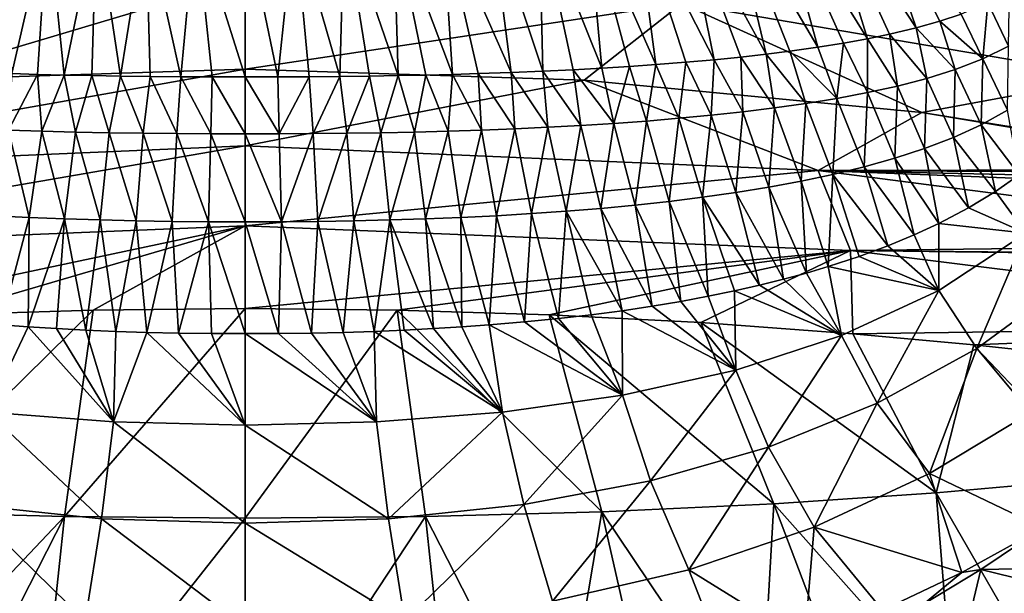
# Model space of a CAD drawing. Header units: millimetres. Extents: x -25 to 25, y -375 to 152.
# Tile 33 of 37: x -4 to 13, y 130 to 140. Entities that reach past the tile are written whole.
import ezdxf

# ---------------------------------------------------------------- set-up
doc = ezdxf.new("R2010")
doc.units = ezdxf.units.MM
doc.header["$LTSCALE"] = 65.390593
for name, color, linetype in [('28', 7, 'CONTINUOUS'), ('29', 7, 'CONTINUOUS'), ('30', 7, 'CONTINUOUS'), ('31', 7, 'CONTINUOUS'), ('33', 7, 'CONTINUOUS'), ('34', 7, 'CONTINUOUS'), ('35', 7, 'CONTINUOUS'), ('36', 7, 'CONTINUOUS'), ('37', 7, 'CONTINUOUS'), ('38', 7, 'CONTINUOUS'), ('39', 7, 'CONTINUOUS'), ('78', 7, 'CONTINUOUS')]:
    doc.layers.add(name, color=color, linetype=linetype)

msp = doc.modelspace()

# ---------------------------------------------------------------- linework, layer by layer
at = {"layer": '28', "color": 7, "linetype": 'CONTINUOUS', "true_color": 0xa2afbf}
for points in [[(-7.763, 140.577, 42.023), (0, 141.015, 41.915), (-6.026, 139.214, 35.622), (-7.763, 140.577, 42.023)], [(-6.026, 139.214, 35.622), (0, 141.015, 41.915), (0, 139.406, 35.572), (-6.026, 139.214, 35.622)], [(0, 141.015, 41.915), (7.763, 140.577, 42.023), (0, 139.406, 35.572), (0, 141.015, 41.915)], [(15.429, 139.266, 42.333), (7.763, 140.577, 42.023), (14.264, 140.769, 48.62), (15.429, 139.266, 42.333)], [(0, 139.406, 35.572), (7.763, 140.577, 42.023), (6.026, 139.214, 35.622), (0, 139.406, 35.572)], [(6.026, 139.214, 35.622), (7.763, 140.577, 42.023), (12.027, 138.639, 35.773), (6.026, 139.214, 35.622)], [(7.763, 140.577, 42.023), (15.429, 139.266, 42.333), (12.027, 138.639, 35.773), (7.763, 140.577, 42.023)], [(12.027, 138.639, 35.773), (15.429, 139.266, 42.333), (17.975, 137.682, 36.022), (12.027, 138.639, 35.773)]]:
    msp.add_3dface(points, dxfattribs=at)
at = {"layer": '29', "color": 7, "linetype": 'CONTINUOUS', "true_color": 0xa2afbf}
for points in [[(-6.026, 139.214, 35.622), (0, 139.406, 35.572), (-10.186, 137.607, 30.602), (-6.026, 139.214, 35.622)], [(-10.186, 137.607, 30.602), (0, 139.406, 35.572), (0, 138.047, 30.482), (-10.186, 137.607, 30.602)], [(0, 139.406, 35.572), (6.026, 139.214, 35.622), (0, 138.047, 30.482), (0, 139.406, 35.572)], [(0, 138.047, 30.482), (6.026, 139.214, 35.622), (10.186, 137.607, 30.602), (0, 138.047, 30.482)], [(6.026, 139.214, 35.622), (12.027, 138.639, 35.773), (10.186, 137.607, 30.602), (6.026, 139.214, 35.622)], [(10.186, 137.607, 30.602), (12.027, 138.639, 35.773), (18.088, 137.626, 35.805), (10.186, 137.607, 30.602)], [(12.027, 138.639, 35.773), (17.975, 137.682, 36.022), (18.088, 137.626, 35.805), (12.027, 138.639, 35.773)], [(-10.186, 137.607, 30.602), (0, 138.047, 30.482), (-10.757, 136.184, 25.528), (-10.186, 137.607, 30.602)], [(-10.757, 136.184, 25.528), (0, 138.047, 30.482), (0, 136.628, 25.401), (-10.757, 136.184, 25.528)], [(0, 138.047, 30.482), (10.186, 137.607, 30.602), (0, 136.628, 25.401), (0, 138.047, 30.482)], [(0, 136.628, 25.401), (10.186, 137.607, 30.602), (10.757, 136.184, 25.528), (0, 136.628, 25.401)], [(18.205, 137.569, 35.586), (10.186, 137.607, 30.602), (18.088, 137.626, 35.805), (18.205, 137.569, 35.586)], [(20.288, 136.299, 30.993), (10.186, 137.607, 30.602), (18.791, 137.271, 34.483), (20.288, 136.299, 30.993)], [(10.186, 137.607, 30.602), (20.288, 136.299, 30.993), (10.757, 136.184, 25.528), (10.186, 137.607, 30.602)], [(18.791, 137.271, 34.483), (10.186, 137.607, 30.602), (18.482, 137.43, 35.067), (18.791, 137.271, 34.483)], [(18.482, 137.43, 35.067), (10.186, 137.607, 30.602), (18.205, 137.569, 35.586), (18.482, 137.43, 35.067)], [(-10.757, 136.184, 25.528), (0, 136.628, 25.401), (-8.102, 134.905, 20.422), (-10.757, 136.184, 25.528)], [(-8.102, 134.905, 20.422), (0, 136.628, 25.401), (-5.402, 135.044, 20.381), (-8.102, 134.905, 20.422)], [(-5.402, 135.044, 20.381), (0, 136.628, 25.401), (-2.701, 135.128, 20.356), (-5.402, 135.044, 20.381)], [(-2.701, 135.128, 20.356), (0, 136.628, 25.401), (0, 135.156, 20.348), (-2.701, 135.128, 20.356)], [(0, 136.628, 25.401), (10.757, 136.184, 25.528), (0, 135.156, 20.348), (0, 136.628, 25.401)], [(10.757, 136.184, 25.528), (20.288, 136.299, 30.993), (20.525, 136.093, 30.258), (10.757, 136.184, 25.528)], [(0, 135.156, 20.348), (10.757, 136.184, 25.528), (2.702, 135.128, 20.356), (0, 135.156, 20.348)], [(2.702, 135.128, 20.356), (10.757, 136.184, 25.528), (5.403, 135.044, 20.381), (2.702, 135.128, 20.356)], [(5.403, 135.044, 20.381), (10.757, 136.184, 25.528), (8.102, 134.905, 20.422), (5.403, 135.044, 20.381)], [(8.102, 134.905, 20.422), (10.757, 136.184, 25.528), (10.799, 134.709, 20.48), (8.102, 134.905, 20.422)], [(21.435, 134.854, 25.914), (10.757, 136.184, 25.528), (20.557, 136.063, 30.152), (21.435, 134.854, 25.914)], [(10.757, 136.184, 25.528), (21.435, 134.854, 25.914), (10.799, 134.709, 20.48), (10.757, 136.184, 25.528)], [(20.557, 136.063, 30.152), (10.757, 136.184, 25.528), (20.525, 136.093, 30.258), (20.557, 136.063, 30.152)], [(10.799, 134.709, 20.48), (21.435, 134.854, 25.914), (12.953, 134.513, 20.539), (10.799, 134.709, 20.48)], [(12.953, 134.513, 20.539), (21.435, 134.854, 25.914), (15.103, 134.281, 20.608), (12.953, 134.513, 20.539)]]:
    msp.add_3dface(points, dxfattribs=at)
at = {"layer": '30', "color": 7, "linetype": 'CONTINUOUS', "true_color": 0xa2afbf}
for points in [[(-5.402, 135.044, 20.381), (-2.701, 135.128, 20.356), (-6.341, 131.544, 10.638), (-5.402, 135.044, 20.381)], [(-6.341, 131.544, 10.638), (-2.701, 135.128, 20.356), (-3.21, 131.459, 10.101), (-6.341, 131.544, 10.638)], [(-2.701, 135.128, 20.356), (0, 135.156, 20.348), (-3.21, 131.459, 10.101), (-2.701, 135.128, 20.356)], [(-3.21, 131.459, 10.101), (0, 135.156, 20.348), (0, 131.43, 9.916), (-3.21, 131.459, 10.101)], [(-6.341, 131.544, 10.638), (-3.21, 131.459, 10.101), (-7.351, 127.086, 1.339), (-6.341, 131.544, 10.638)], [(-7.351, 127.086, 1.339), (-3.21, 131.459, 10.101), (-5.555, 126.875, 0.731), (-7.351, 127.086, 1.339)], [(-5.555, 126.875, 0.731), (-3.21, 131.459, 10.101), (-3.711, 126.722, 0.294), (-5.555, 126.875, 0.731)], [(-3.21, 131.459, 10.101), (0, 131.43, 9.916), (-3.711, 126.722, 0.294), (-3.21, 131.459, 10.101)], [(-3.711, 126.722, 0.294), (0, 131.43, 9.916), (0, 126.601, -0.053), (-3.711, 126.722, 0.294)]]:
    msp.add_3dface(points, dxfattribs=at)
at = {"layer": '31', "color": 7, "linetype": 'CONTINUOUS', "true_color": 0xa2afbf}
for points in [[(0, 135.156, 20.348), (2.702, 135.128, 20.356), (0, 131.43, 9.916), (0, 135.156, 20.348)], [(0, 131.43, 9.916), (2.702, 135.128, 20.356), (3.21, 131.459, 10.1), (0, 131.43, 9.916)], [(2.702, 135.128, 20.356), (5.403, 135.044, 20.381), (6.339, 131.544, 10.637), (2.702, 135.128, 20.356)], [(3.21, 131.459, 10.1), (2.702, 135.128, 20.356), (6.339, 131.544, 10.637), (3.21, 131.459, 10.1)], [(5.403, 135.044, 20.381), (8.102, 134.905, 20.422), (9.396, 131.688, 11.533), (5.403, 135.044, 20.381)], [(6.339, 131.544, 10.637), (5.403, 135.044, 20.381), (9.396, 131.688, 11.533), (6.339, 131.544, 10.637)], [(8.102, 134.905, 20.422), (10.799, 134.709, 20.48), (12.281, 131.883, 12.741), (8.102, 134.905, 20.422)], [(9.396, 131.688, 11.533), (8.102, 134.905, 20.422), (12.281, 131.883, 12.741), (9.396, 131.688, 11.533)], [(10.799, 134.709, 20.48), (12.953, 134.513, 20.539), (12.281, 131.883, 12.741), (10.799, 134.709, 20.48)], [(12.281, 131.883, 12.741), (12.953, 134.513, 20.539), (14.946, 132.122, 14.216), (12.281, 131.883, 12.741)], [(12.953, 134.513, 20.539), (15.103, 134.281, 20.608), (14.946, 132.122, 14.216), (12.953, 134.513, 20.539)], [(12.281, 131.883, 12.741), (14.946, 132.122, 14.216), (14.193, 128.565, 5.679), (12.281, 131.883, 12.741)], [(9.396, 131.688, 11.533), (12.281, 131.883, 12.741), (12.583, 128.104, 4.311), (9.396, 131.688, 11.533)], [(12.583, 128.104, 4.311), (12.281, 131.883, 12.741), (14.193, 128.565, 5.679), (12.583, 128.104, 4.311)], [(6.339, 131.544, 10.637), (9.396, 131.688, 11.533), (9.148, 127.365, 2.146), (6.339, 131.544, 10.637)], [(9.148, 127.365, 2.146), (9.396, 131.688, 11.533), (10.905, 127.706, 3.14), (9.148, 127.365, 2.146)], [(10.905, 127.706, 3.14), (9.396, 131.688, 11.533), (12.583, 128.104, 4.311), (10.905, 127.706, 3.14)], [(0, 126.601, -0.053), (0, 131.43, 9.916), (3.21, 131.459, 10.1), (0, 126.601, -0.053)], [(0, 126.601, -0.053), (3.21, 131.459, 10.1), (3.71, 126.723, 0.294), (0, 126.601, -0.053)], [(3.21, 131.459, 10.1), (6.339, 131.544, 10.637), (5.553, 126.876, 0.732), (3.21, 131.459, 10.1)], [(3.71, 126.723, 0.294), (3.21, 131.459, 10.1), (5.553, 126.876, 0.732), (3.71, 126.723, 0.294)], [(5.553, 126.876, 0.732), (6.339, 131.544, 10.637), (7.351, 127.087, 1.341), (5.553, 126.876, 0.732)], [(7.351, 127.087, 1.341), (6.339, 131.544, 10.637), (9.148, 127.365, 2.146), (7.351, 127.087, 1.341)]]:
    msp.add_3dface(points, dxfattribs=at)
at = {"layer": '33', "color": 7, "linetype": 'CONTINUOUS', "true_color": 0xa2afbf}
for points in [[(13.074, 130.522, 41.996), (14.175, 131.259, 41.158), (12.737, 130.465, 42.334), (13.074, 130.522, 41.996)], [(12.057, 129.903, 42.673), (13.074, 130.522, 41.996), (12.737, 130.465, 42.334), (12.057, 129.903, 42.673)], [(11.328, 129.797, 43.322), (12.057, 129.903, 42.673), (12.737, 130.465, 42.334), (11.328, 129.797, 43.322)]]:
    msp.add_3dface(points, dxfattribs=at)
at = {"layer": '34', "color": 7, "linetype": 'CONTINUOUS', "true_color": 0xa2afbf}
for points in [[(-3.851, 134.83, 52.817), (-4.339, 134.865, 52.787), (-4.575, 133.314, 50.945), (-3.851, 134.83, 52.817)], [(-2.336, 133.141, 51.118), (-3.851, 134.83, 52.817), (-4.575, 133.314, 50.945), (-2.336, 133.141, 51.118)], [(-3.348, 134.799, 52.844), (-3.851, 134.83, 52.817), (-2.336, 133.141, 51.118), (-3.348, 134.799, 52.844)], [(-2.829, 134.772, 52.866), (-3.348, 134.799, 52.844), (-2.336, 133.141, 51.118), (-2.829, 134.772, 52.866)], [(-2.294, 134.75, 52.885), (-2.829, 134.772, 52.866), (-2.336, 133.141, 51.118), (-2.294, 134.75, 52.885)], [(-1.744, 134.733, 52.9), (-2.294, 134.75, 52.885), (-2.336, 133.141, 51.118), (-1.744, 134.733, 52.9)], [(0, 133.087, 51.173), (-1.744, 134.733, 52.9), (-2.336, 133.141, 51.118), (0, 133.087, 51.173)], [(-1.179, 134.721, 52.911), (-1.744, 134.733, 52.9), (0, 133.087, 51.173), (-1.179, 134.721, 52.911)], [(-0.597, 134.713, 52.917), (-1.179, 134.721, 52.911), (0, 133.087, 51.173), (-0.597, 134.713, 52.917)], [(0, 134.71, 52.919), (-0.597, 134.713, 52.917), (0, 133.087, 51.173), (0, 134.71, 52.919)], [(-2.551, 131.423, 49.458), (-4.575, 133.314, 50.945), (-4.953, 131.673, 49.17), (-2.551, 131.423, 49.458)], [(-2.336, 133.141, 51.118), (-4.575, 133.314, 50.945), (-2.551, 131.423, 49.458), (-2.336, 133.141, 51.118)], [(0, 131.341, 49.552), (-2.336, 133.141, 51.118), (-2.551, 131.423, 49.458), (0, 131.341, 49.552)], [(0, 133.087, 51.173), (-2.336, 133.141, 51.118), (0, 131.341, 49.552), (0, 133.087, 51.173)], [(-5.464, 129.956, 47.441), (-2.84, 129.61, 47.893), (-4.953, 131.673, 49.17), (-5.464, 129.956, 47.441)], [(-2.84, 129.61, 47.893), (-2.551, 131.423, 49.458), (-4.953, 131.673, 49.17), (-2.84, 129.61, 47.893)], [(-2.84, 129.61, 47.893), (0, 129.492, 48.049), (-2.551, 131.423, 49.458), (-2.84, 129.61, 47.893)], [(0, 129.492, 48.049), (0, 131.341, 49.552), (-2.551, 131.423, 49.458), (0, 129.492, 48.049)]]:
    msp.add_3dface(points, dxfattribs=at)
at = {"layer": '35', "color": 7, "linetype": 'CONTINUOUS', "true_color": 0xa2afbf}
for points in [[(13.334, 137.232, 50.755), (13.877, 136.494, 47.753), (13.759, 137.53, 50.5), (13.334, 137.232, 50.755)], [(12.858, 136.944, 51.003), (13.877, 136.494, 47.753), (13.334, 137.232, 50.755), (12.858, 136.944, 51.003)], [(12.328, 136.665, 51.242), (13.877, 136.494, 47.753), (12.858, 136.944, 51.003), (12.328, 136.665, 51.242)], [(11.892, 136.463, 51.416), (12.328, 135.477, 48.774), (12.328, 136.665, 51.242), (11.892, 136.463, 51.416)], [(12.328, 135.477, 48.774), (13.877, 136.494, 47.753), (12.328, 136.665, 51.242), (12.328, 135.477, 48.774)], [(12.328, 135.477, 48.774), (13.002, 134.446, 45.973), (13.877, 136.494, 47.753), (12.328, 135.477, 48.774)], [(13.002, 134.446, 45.973), (14.6, 135.61, 44.631), (13.877, 136.494, 47.753), (13.002, 134.446, 45.973)], [(11.42, 136.268, 51.583), (12.328, 135.477, 48.774), (11.892, 136.463, 51.416), (11.42, 136.268, 51.583)], [(10.911, 136.08, 51.744), (12.328, 135.477, 48.774), (11.42, 136.268, 51.583), (10.911, 136.08, 51.744)], [(10.364, 135.901, 51.898), (12.328, 135.477, 48.774), (10.911, 136.08, 51.744), (10.364, 135.901, 51.898)], [(9.57, 135.676, 52.091), (10.602, 134.677, 49.577), (9.977, 135.786, 51.996), (9.57, 135.676, 52.091)], [(9.977, 135.786, 51.996), (10.602, 134.677, 49.577), (10.364, 135.901, 51.898), (9.977, 135.786, 51.996)], [(10.602, 134.677, 49.577), (12.328, 135.477, 48.774), (10.364, 135.901, 51.898), (10.602, 134.677, 49.577)], [(9.144, 135.57, 52.182), (10.602, 134.677, 49.577), (9.57, 135.676, 52.091), (9.144, 135.57, 52.182)], [(13.002, 134.446, 45.973), (14.04, 133.355, 42.987), (14.6, 135.61, 44.631), (13.002, 134.446, 45.973)], [(8.233, 135.373, 52.351), (8.723, 134.064, 50.192), (8.699, 135.469, 52.269), (8.233, 135.373, 52.351)], [(8.699, 135.469, 52.269), (10.602, 134.677, 49.577), (9.144, 135.57, 52.182), (8.699, 135.469, 52.269)], [(8.723, 134.064, 50.192), (10.602, 134.677, 49.577), (8.699, 135.469, 52.269), (8.723, 134.064, 50.192)], [(10.602, 134.677, 49.577), (11.234, 133.476, 47.091), (12.328, 135.477, 48.774), (10.602, 134.677, 49.577)], [(11.234, 133.476, 47.091), (13.002, 134.446, 45.973), (12.328, 135.477, 48.774), (11.234, 133.476, 47.091)], [(7.236, 135.197, 52.502), (8.723, 134.064, 50.192), (7.745, 135.282, 52.429), (7.236, 135.197, 52.502)], [(7.745, 135.282, 52.429), (8.723, 134.064, 50.192), (8.233, 135.373, 52.351), (7.745, 135.282, 52.429)], [(6.15, 135.045, 52.633), (6.709, 133.616, 50.642), (6.704, 135.118, 52.57), (6.15, 135.045, 52.633)], [(6.704, 135.118, 52.57), (8.723, 134.064, 50.192), (7.236, 135.197, 52.502), (6.704, 135.118, 52.57)], [(6.709, 133.616, 50.642), (8.723, 134.064, 50.192), (6.704, 135.118, 52.57), (6.709, 133.616, 50.642)], [(4.339, 134.865, 52.787), (6.709, 133.616, 50.642), (4.967, 134.918, 52.742), (4.339, 134.865, 52.787)], [(4.967, 134.918, 52.742), (6.709, 133.616, 50.642), (5.57, 134.978, 52.69), (4.967, 134.918, 52.742)], [(5.57, 134.978, 52.69), (6.709, 133.616, 50.642), (6.15, 135.045, 52.633), (5.57, 134.978, 52.69)], [(0.597, 134.713, 52.917), (2.336, 133.141, 51.118), (1.179, 134.721, 52.911), (0.597, 134.713, 52.917)], [(1.179, 134.721, 52.911), (2.336, 133.141, 51.118), (1.744, 134.733, 52.9), (1.179, 134.721, 52.911)], [(1.744, 134.733, 52.9), (2.336, 133.141, 51.118), (2.294, 134.75, 52.885), (1.744, 134.733, 52.9)], [(2.294, 134.75, 52.885), (4.575, 133.314, 50.945), (2.829, 134.772, 52.866), (2.294, 134.75, 52.885)], [(2.336, 133.141, 51.118), (4.575, 133.314, 50.945), (2.294, 134.75, 52.885), (2.336, 133.141, 51.118)], [(2.829, 134.772, 52.866), (4.575, 133.314, 50.945), (3.348, 134.799, 52.844), (2.829, 134.772, 52.866)], [(3.348, 134.799, 52.844), (4.575, 133.314, 50.945), (3.851, 134.83, 52.817), (3.348, 134.799, 52.844)], [(3.851, 134.83, 52.817), (4.575, 133.314, 50.945), (4.339, 134.865, 52.787), (3.851, 134.83, 52.817)], [(4.575, 133.314, 50.945), (6.709, 133.616, 50.642), (4.339, 134.865, 52.787), (4.575, 133.314, 50.945)], [(0, 134.71, 52.919), (2.336, 133.141, 51.118), (0.597, 134.713, 52.917), (0, 134.71, 52.919)], [(0, 134.71, 52.919), (0, 133.087, 51.173), (2.336, 133.141, 51.118), (0, 134.71, 52.919)], [(8.723, 134.064, 50.192), (9.3, 132.694, 47.992), (10.602, 134.677, 49.577), (8.723, 134.064, 50.192)], [(9.3, 132.694, 47.992), (11.234, 133.476, 47.091), (10.602, 134.677, 49.577), (9.3, 132.694, 47.992)], [(11.234, 133.476, 47.091), (12.163, 132.224, 44.468), (13.002, 134.446, 45.973), (11.234, 133.476, 47.091)], [(12.163, 132.224, 44.468), (14.04, 133.355, 42.987), (13.002, 134.446, 45.973), (12.163, 132.224, 44.468)], [(6.709, 133.616, 50.642), (7.205, 132.095, 48.683), (8.723, 134.064, 50.192), (6.709, 133.616, 50.642)], [(7.205, 132.095, 48.683), (9.3, 132.694, 47.992), (8.723, 134.064, 50.192), (7.205, 132.095, 48.683)], [(4.575, 133.314, 50.945), (4.953, 131.673, 49.17), (6.709, 133.616, 50.642), (4.575, 133.314, 50.945)], [(4.953, 131.673, 49.17), (7.205, 132.095, 48.683), (6.709, 133.616, 50.642), (4.953, 131.673, 49.17)], [(9.3, 132.694, 47.992), (10.114, 131.274, 45.713), (11.234, 133.476, 47.091), (9.3, 132.694, 47.992)], [(10.114, 131.274, 45.713), (12.163, 132.224, 44.468), (11.234, 133.476, 47.091), (10.114, 131.274, 45.713)], [(12.163, 132.224, 44.468), (14.175, 131.259, 41.158), (14.04, 133.355, 42.987), (12.163, 132.224, 44.468)], [(2.336, 133.141, 51.118), (2.551, 131.423, 49.458), (4.575, 133.314, 50.945), (2.336, 133.141, 51.118)], [(2.551, 131.423, 49.458), (4.953, 131.673, 49.17), (4.575, 133.314, 50.945), (2.551, 131.423, 49.458)], [(0, 133.087, 51.173), (2.551, 131.423, 49.458), (2.336, 133.141, 51.118), (0, 133.087, 51.173)], [(0, 133.087, 51.173), (0, 131.341, 49.552), (2.551, 131.423, 49.458), (0, 133.087, 51.173)], [(7.205, 132.095, 48.683), (7.885, 130.514, 46.708), (9.3, 132.694, 47.992), (7.205, 132.095, 48.683)], [(7.885, 130.514, 46.708), (10.114, 131.274, 45.713), (9.3, 132.694, 47.992), (7.885, 130.514, 46.708)], [(10.114, 131.274, 45.713), (12.737, 130.465, 42.334), (12.163, 132.224, 44.468), (10.114, 131.274, 45.713)], [(12.737, 130.465, 42.334), (14.175, 131.259, 41.158), (12.163, 132.224, 44.468), (12.737, 130.465, 42.334)], [(4.953, 131.673, 49.17), (5.464, 129.956, 47.441), (7.205, 132.095, 48.683), (4.953, 131.673, 49.17)], [(5.464, 129.956, 47.441), (7.885, 130.514, 46.708), (7.205, 132.095, 48.683), (5.464, 129.956, 47.441)], [(2.551, 131.423, 49.458), (2.84, 129.61, 47.893), (4.953, 131.673, 49.17), (2.551, 131.423, 49.458)], [(2.84, 129.61, 47.893), (5.464, 129.956, 47.441), (4.953, 131.673, 49.17), (2.84, 129.61, 47.893)], [(0, 131.341, 49.552), (2.84, 129.61, 47.893), (2.551, 131.423, 49.458), (0, 131.341, 49.552)], [(0, 131.341, 49.552), (0, 129.492, 48.049), (2.84, 129.61, 47.893), (0, 131.341, 49.552)], [(7.885, 130.514, 46.708), (9.942, 129.239, 44.149), (10.114, 131.274, 45.713), (7.885, 130.514, 46.708)], [(9.942, 129.239, 44.149), (11.328, 129.797, 43.322), (10.114, 131.274, 45.713), (9.942, 129.239, 44.149)], [(11.328, 129.797, 43.322), (12.737, 130.465, 42.334), (10.114, 131.274, 45.713), (11.328, 129.797, 43.322)], [(5.464, 129.956, 47.441), (8.568, 128.776, 44.835), (7.885, 130.514, 46.708), (5.464, 129.956, 47.441)], [(8.568, 128.776, 44.835), (9.942, 129.239, 44.149), (7.885, 130.514, 46.708), (8.568, 128.776, 44.835)]]:
    msp.add_3dface(points, dxfattribs=at)
at = {"layer": '36', "color": 7, "linetype": 'CONTINUOUS', "true_color": 0xa2afbf}
for points in [[(-3.685, 139.316, 61.469), (-4.144, 139.329, 61.466), (-4.202, 138.326, 58.35), (-3.685, 139.316, 61.469)], [(-3.608, 138.307, 58.358), (-3.685, 139.316, 61.469), (-4.202, 138.326, 58.35), (-3.608, 138.307, 58.358)], [(-3.211, 139.304, 61.471), (-3.685, 139.316, 61.469), (-3.608, 138.307, 58.358), (-3.211, 139.304, 61.471)], [(-3.011, 138.291, 58.365), (-3.211, 139.304, 61.471), (-3.608, 138.307, 58.358), (-3.011, 138.291, 58.365)], [(-2.72, 139.293, 61.473), (-3.211, 139.304, 61.471), (-3.011, 138.291, 58.365), (-2.72, 139.293, 61.473)], [(-2.413, 138.279, 58.371), (-2.72, 139.293, 61.473), (-3.011, 138.291, 58.365), (-2.413, 138.279, 58.371)], [(-2.212, 139.285, 61.475), (-2.72, 139.293, 61.473), (-2.413, 138.279, 58.371), (-2.212, 139.285, 61.475)], [(-1.812, 138.269, 58.375), (-2.212, 139.285, 61.475), (-2.413, 138.279, 58.371), (-1.812, 138.269, 58.375)], [(-1.687, 139.278, 61.477), (-2.212, 139.285, 61.475), (-1.812, 138.269, 58.375), (-1.687, 139.278, 61.477)], [(-1.21, 138.263, 58.378), (-1.687, 139.278, 61.477), (-1.812, 138.269, 58.375), (-1.21, 138.263, 58.378)], [(-1.143, 139.273, 61.478), (-1.687, 139.278, 61.477), (-1.21, 138.263, 58.378), (-1.143, 139.273, 61.478)], [(-0.606, 138.259, 58.38), (-1.143, 139.273, 61.478), (-1.21, 138.263, 58.378), (-0.606, 138.259, 58.38)], [(-0.581, 139.27, 61.478), (-1.143, 139.273, 61.478), (-0.606, 138.259, 58.38), (-0.581, 139.27, 61.478)], [(0, 138.257, 58.38), (-0.581, 139.27, 61.478), (-0.606, 138.259, 58.38), (0, 138.257, 58.38)], [(0, 139.269, 61.478), (-0.581, 139.27, 61.478), (0, 138.257, 58.38), (0, 139.269, 61.478)], [(-3.838, 136.775, 55.493), (-4.202, 138.326, 58.35), (-4.466, 136.805, 55.472), (-3.838, 136.775, 55.493)], [(-3.608, 138.307, 58.358), (-4.202, 138.326, 58.35), (-3.838, 136.775, 55.493), (-3.608, 138.307, 58.358)], [(-3.207, 136.749, 55.509), (-3.608, 138.307, 58.358), (-3.838, 136.775, 55.493), (-3.207, 136.749, 55.509)], [(-3.011, 138.291, 58.365), (-3.608, 138.307, 58.358), (-3.207, 136.749, 55.509), (-3.011, 138.291, 58.365)], [(-2.572, 136.729, 55.522), (-3.011, 138.291, 58.365), (-3.207, 136.749, 55.509), (-2.572, 136.729, 55.522)], [(-2.413, 138.279, 58.371), (-3.011, 138.291, 58.365), (-2.572, 136.729, 55.522), (-2.413, 138.279, 58.371)], [(-1.933, 136.714, 55.532), (-2.413, 138.279, 58.371), (-2.572, 136.729, 55.522), (-1.933, 136.714, 55.532)], [(-1.812, 138.269, 58.375), (-2.413, 138.279, 58.371), (-1.933, 136.714, 55.532), (-1.812, 138.269, 58.375)], [(-1.292, 136.704, 55.539), (-1.812, 138.269, 58.375), (-1.933, 136.714, 55.532), (-1.292, 136.704, 55.539)], [(-1.21, 138.263, 58.378), (-1.812, 138.269, 58.375), (-1.292, 136.704, 55.539), (-1.21, 138.263, 58.378)], [(-0.647, 136.698, 55.543), (-1.21, 138.263, 58.378), (-1.292, 136.704, 55.539), (-0.647, 136.698, 55.543)], [(-0.606, 138.259, 58.38), (-1.21, 138.263, 58.378), (-0.647, 136.698, 55.543), (-0.606, 138.259, 58.38)], [(0, 136.696, 55.545), (-0.606, 138.259, 58.38), (-0.647, 136.698, 55.543), (0, 136.696, 55.545)], [(0, 138.257, 58.38), (-0.606, 138.259, 58.38), (0, 136.696, 55.545), (0, 138.257, 58.38)], [(-4.339, 134.865, 52.787), (-3.838, 136.775, 55.493), (-4.466, 136.805, 55.472), (-4.339, 134.865, 52.787)], [(-4.339, 134.865, 52.787), (-3.851, 134.83, 52.817), (-3.838, 136.775, 55.493), (-4.339, 134.865, 52.787)], [(-3.851, 134.83, 52.817), (-3.207, 136.749, 55.509), (-3.838, 136.775, 55.493), (-3.851, 134.83, 52.817)], [(-3.851, 134.83, 52.817), (-3.348, 134.799, 52.844), (-3.207, 136.749, 55.509), (-3.851, 134.83, 52.817)], [(-3.348, 134.799, 52.844), (-2.829, 134.772, 52.866), (-3.207, 136.749, 55.509), (-3.348, 134.799, 52.844)], [(-2.829, 134.772, 52.866), (-2.572, 136.729, 55.522), (-3.207, 136.749, 55.509), (-2.829, 134.772, 52.866)], [(-2.829, 134.772, 52.866), (-2.294, 134.75, 52.885), (-2.572, 136.729, 55.522), (-2.829, 134.772, 52.866)], [(-2.294, 134.75, 52.885), (-1.933, 136.714, 55.532), (-2.572, 136.729, 55.522), (-2.294, 134.75, 52.885)], [(-2.294, 134.75, 52.885), (-1.744, 134.733, 52.9), (-1.933, 136.714, 55.532), (-2.294, 134.75, 52.885)], [(-1.744, 134.733, 52.9), (-1.292, 136.704, 55.539), (-1.933, 136.714, 55.532), (-1.744, 134.733, 52.9)], [(-1.744, 134.733, 52.9), (-1.179, 134.721, 52.911), (-1.292, 136.704, 55.539), (-1.744, 134.733, 52.9)], [(-1.179, 134.721, 52.911), (-0.647, 136.698, 55.543), (-1.292, 136.704, 55.539), (-1.179, 134.721, 52.911)], [(-1.179, 134.721, 52.911), (-0.597, 134.713, 52.917), (-0.647, 136.698, 55.543), (-1.179, 134.721, 52.911)], [(-0.597, 134.713, 52.917), (0, 134.71, 52.919), (-0.647, 136.698, 55.543), (-0.597, 134.713, 52.917)], [(0, 134.71, 52.919), (0, 136.696, 55.545), (-0.647, 136.698, 55.543), (0, 134.71, 52.919)]]:
    msp.add_3dface(points, dxfattribs=at)
at = {"layer": '37', "color": 7, "linetype": 'CONTINUOUS', "true_color": 0xa2afbf}
for points in [[(13.569, 139.818, 57.686), (13.582, 140.81, 61.164), (13.202, 140.587, 61.21), (13.569, 139.818, 57.686)], [(12.724, 140.385, 61.251), (13.108, 139.589, 57.788), (13.202, 140.587, 61.21), (12.724, 140.385, 61.251)], [(13.108, 139.589, 57.788), (13.569, 139.818, 57.686), (13.202, 140.587, 61.21), (13.108, 139.589, 57.788)], [(12.349, 140.259, 61.276), (13.108, 139.589, 57.788), (12.724, 140.385, 61.251), (12.349, 140.259, 61.276)], [(11.926, 140.14, 61.301), (12.62, 139.401, 57.871), (12.349, 140.259, 61.276), (11.926, 140.14, 61.301)], [(12.62, 139.401, 57.871), (13.108, 139.589, 57.788), (12.349, 140.259, 61.276), (12.62, 139.401, 57.871)], [(11.06, 139.947, 61.34), (11.592, 139.108, 58.002), (11.452, 140.027, 61.324), (11.06, 139.947, 61.34)], [(11.452, 140.027, 61.324), (12.113, 139.243, 57.942), (11.926, 140.14, 61.301), (11.452, 140.027, 61.324)], [(11.592, 139.108, 58.002), (12.113, 139.243, 57.942), (11.452, 140.027, 61.324), (11.592, 139.108, 58.002)], [(12.113, 139.243, 57.942), (12.62, 139.401, 57.871), (11.926, 140.14, 61.301), (12.113, 139.243, 57.942)], [(9.683, 139.727, 61.385), (10.518, 138.889, 58.099), (10.177, 139.796, 61.371), (9.683, 139.727, 61.385)], [(10.177, 139.796, 61.371), (10.518, 138.889, 58.099), (10.636, 139.87, 61.356), (10.177, 139.796, 61.371)], [(10.518, 138.889, 58.099), (11.059, 138.991, 58.054), (10.636, 139.87, 61.356), (10.518, 138.889, 58.099)], [(10.636, 139.87, 61.356), (11.059, 138.991, 58.054), (11.06, 139.947, 61.34), (10.636, 139.87, 61.356)], [(11.059, 138.991, 58.054), (11.592, 139.108, 58.002), (11.06, 139.947, 61.34), (11.059, 138.991, 58.054)], [(13.108, 139.589, 57.788), (13.551, 138.68, 54.242), (13.569, 139.818, 57.686), (13.108, 139.589, 57.788)], [(8.335, 139.576, 61.416), (8.849, 138.651, 58.205), (8.811, 139.624, 61.406), (8.335, 139.576, 61.416)], [(8.811, 139.624, 61.406), (9.411, 138.72, 58.174), (9.26, 139.674, 61.396), (8.811, 139.624, 61.406)], [(8.849, 138.651, 58.205), (9.411, 138.72, 58.174), (8.811, 139.624, 61.406), (8.849, 138.651, 58.205)], [(9.26, 139.674, 61.396), (9.968, 138.799, 58.139), (9.683, 139.727, 61.385), (9.26, 139.674, 61.396)], [(9.411, 138.72, 58.174), (9.968, 138.799, 58.139), (9.26, 139.674, 61.396), (9.411, 138.72, 58.174)], [(9.968, 138.799, 58.139), (10.518, 138.889, 58.099), (9.683, 139.727, 61.385), (9.968, 138.799, 58.139)], [(6.342, 139.426, 61.446), (6.553, 138.445, 58.297), (6.832, 139.457, 61.44), (6.342, 139.426, 61.446)], [(6.553, 138.445, 58.297), (7.133, 138.487, 58.278), (6.832, 139.457, 61.44), (6.553, 138.445, 58.297)], [(6.832, 139.457, 61.44), (7.133, 138.487, 58.278), (7.299, 139.489, 61.433), (6.832, 139.457, 61.44)], [(7.133, 138.487, 58.278), (7.709, 138.535, 58.257), (7.299, 139.489, 61.433), (7.133, 138.487, 58.278)], [(7.299, 139.489, 61.433), (7.709, 138.535, 58.257), (7.832, 139.531, 61.425), (7.299, 139.489, 61.433)], [(7.709, 138.535, 58.257), (8.281, 138.589, 58.233), (7.832, 139.531, 61.425), (7.709, 138.535, 58.257)], [(7.832, 139.531, 61.425), (8.281, 138.589, 58.233), (8.335, 139.576, 61.416), (7.832, 139.531, 61.425)], [(8.281, 138.589, 58.233), (8.849, 138.651, 58.205), (8.335, 139.576, 61.416), (8.281, 138.589, 58.233)], [(12.62, 139.401, 57.871), (13.082, 138.421, 54.412), (13.108, 139.589, 57.788), (12.62, 139.401, 57.871)], [(13.082, 138.421, 54.412), (13.551, 138.68, 54.242), (13.108, 139.589, 57.788), (13.082, 138.421, 54.412)], [(0, 139.269, 61.478), (0.606, 138.259, 58.38), (0.581, 139.27, 61.478), (0, 139.269, 61.478)], [(0, 139.269, 61.478), (0, 138.257, 58.38), (0.606, 138.259, 58.38), (0, 139.269, 61.478)], [(0.581, 139.27, 61.478), (0.606, 138.259, 58.38), (1.143, 139.273, 61.478), (0.581, 139.27, 61.478)], [(0.606, 138.259, 58.38), (1.21, 138.263, 58.378), (1.143, 139.273, 61.478), (0.606, 138.259, 58.38)], [(1.143, 139.273, 61.478), (1.21, 138.263, 58.378), (1.687, 139.278, 61.477), (1.143, 139.273, 61.478)], [(1.21, 138.263, 58.378), (1.812, 138.269, 58.375), (1.687, 139.278, 61.477), (1.21, 138.263, 58.378)], [(1.687, 139.278, 61.477), (1.812, 138.269, 58.375), (2.212, 139.285, 61.475), (1.687, 139.278, 61.477)], [(1.812, 138.269, 58.375), (2.413, 138.279, 58.371), (2.212, 139.285, 61.475), (1.812, 138.269, 58.375)], [(2.212, 139.285, 61.475), (2.413, 138.279, 58.371), (2.72, 139.293, 61.473), (2.212, 139.285, 61.475)], [(2.413, 138.279, 58.371), (3.011, 138.291, 58.365), (2.72, 139.293, 61.473), (2.413, 138.279, 58.371)], [(2.72, 139.293, 61.473), (3.011, 138.291, 58.365), (3.211, 139.304, 61.471), (2.72, 139.293, 61.473)], [(3.011, 138.291, 58.365), (3.608, 138.307, 58.358), (3.211, 139.304, 61.471), (3.011, 138.291, 58.365)], [(3.211, 139.304, 61.471), (3.608, 138.307, 58.358), (3.685, 139.316, 61.469), (3.211, 139.304, 61.471)], [(3.608, 138.307, 58.358), (4.202, 138.326, 58.35), (3.685, 139.316, 61.469), (3.608, 138.307, 58.358)], [(3.685, 139.316, 61.469), (4.202, 138.326, 58.35), (4.144, 139.329, 61.466), (3.685, 139.316, 61.469)], [(4.144, 139.329, 61.466), (4.794, 138.35, 58.339), (4.732, 139.35, 61.462), (4.144, 139.329, 61.466)], [(4.202, 138.326, 58.35), (4.794, 138.35, 58.339), (4.144, 139.329, 61.466), (4.202, 138.326, 58.35)], [(4.732, 139.35, 61.462), (5.383, 138.377, 58.327), (5.293, 139.373, 61.457), (4.732, 139.35, 61.462)], [(4.794, 138.35, 58.339), (5.383, 138.377, 58.327), (4.732, 139.35, 61.462), (4.794, 138.35, 58.339)], [(5.293, 139.373, 61.457), (5.969, 138.409, 58.313), (5.83, 139.398, 61.452), (5.293, 139.373, 61.457)], [(5.383, 138.377, 58.327), (5.969, 138.409, 58.313), (5.293, 139.373, 61.457), (5.383, 138.377, 58.327)], [(5.83, 139.398, 61.452), (6.553, 138.445, 58.297), (6.342, 139.426, 61.446), (5.83, 139.398, 61.452)], [(5.969, 138.409, 58.313), (6.553, 138.445, 58.297), (5.83, 139.398, 61.452), (5.969, 138.409, 58.313)], [(12.113, 139.243, 57.942), (12.588, 138.196, 54.56), (12.62, 139.401, 57.871), (12.113, 139.243, 57.942)], [(12.588, 138.196, 54.56), (13.082, 138.421, 54.412), (12.62, 139.401, 57.871), (12.588, 138.196, 54.56)], [(11.059, 138.991, 58.054), (11.545, 137.827, 54.802), (11.592, 139.108, 58.002), (11.059, 138.991, 58.054)], [(11.545, 137.827, 54.802), (12.075, 137.999, 54.689), (11.592, 139.108, 58.002), (11.545, 137.827, 54.802)], [(11.592, 139.108, 58.002), (12.075, 137.999, 54.689), (12.113, 139.243, 57.942), (11.592, 139.108, 58.002)], [(12.075, 137.999, 54.689), (12.588, 138.196, 54.56), (12.113, 139.243, 57.942), (12.075, 137.999, 54.689)], [(10.518, 138.889, 58.099), (11.002, 137.674, 54.902), (11.059, 138.991, 58.054), (10.518, 138.889, 58.099)], [(11.002, 137.674, 54.902), (11.545, 137.827, 54.802), (11.059, 138.991, 58.054), (11.002, 137.674, 54.902)], [(9.411, 138.72, 58.174), (9.881, 137.419, 55.07), (9.968, 138.799, 58.139), (9.411, 138.72, 58.174)], [(9.881, 137.419, 55.07), (10.447, 137.539, 54.991), (9.968, 138.799, 58.139), (9.881, 137.419, 55.07)], [(9.968, 138.799, 58.139), (10.447, 137.539, 54.991), (10.518, 138.889, 58.099), (9.968, 138.799, 58.139)], [(10.447, 137.539, 54.991), (11.002, 137.674, 54.902), (10.518, 138.889, 58.099), (10.447, 137.539, 54.991)], [(7.709, 138.535, 58.257), (8.132, 137.133, 55.257), (8.281, 138.589, 58.233), (7.709, 138.535, 58.257)], [(8.132, 137.133, 55.257), (8.723, 137.217, 55.202), (8.281, 138.589, 58.233), (8.132, 137.133, 55.257)], [(8.281, 138.589, 58.233), (8.723, 137.217, 55.202), (8.849, 138.651, 58.205), (8.281, 138.589, 58.233)], [(8.723, 137.217, 55.202), (9.306, 137.312, 55.14), (8.849, 138.651, 58.205), (8.723, 137.217, 55.202)], [(8.849, 138.651, 58.205), (9.306, 137.312, 55.14), (9.411, 138.72, 58.174), (8.849, 138.651, 58.205)], [(9.306, 137.312, 55.14), (9.881, 137.419, 55.07), (9.411, 138.72, 58.174), (9.306, 137.312, 55.14)], [(13.082, 138.421, 54.412), (13.759, 137.53, 50.5), (13.551, 138.68, 54.242), (13.082, 138.421, 54.412)], [(5.383, 138.377, 58.327), (5.708, 136.885, 55.42), (5.969, 138.409, 58.313), (5.383, 138.377, 58.327)], [(5.708, 136.885, 55.42), (6.322, 136.935, 55.387), (5.969, 138.409, 58.313), (5.708, 136.885, 55.42)], [(5.969, 138.409, 58.313), (6.322, 136.935, 55.387), (6.553, 138.445, 58.297), (5.969, 138.409, 58.313)], [(6.322, 136.935, 55.387), (6.931, 136.993, 55.349), (6.553, 138.445, 58.297), (6.322, 136.935, 55.387)], [(6.553, 138.445, 58.297), (6.931, 136.993, 55.349), (7.133, 138.487, 58.278), (6.553, 138.445, 58.297)], [(6.931, 136.993, 55.349), (7.535, 137.058, 55.306), (7.133, 138.487, 58.278), (6.931, 136.993, 55.349)], [(7.133, 138.487, 58.278), (7.535, 137.058, 55.306), (7.709, 138.535, 58.257), (7.133, 138.487, 58.278)], [(7.535, 137.058, 55.306), (8.132, 137.133, 55.257), (7.709, 138.535, 58.257), (7.535, 137.058, 55.306)], [(12.588, 138.196, 54.56), (13.334, 137.232, 50.755), (13.082, 138.421, 54.412), (12.588, 138.196, 54.56)], [(13.334, 137.232, 50.755), (13.759, 137.53, 50.5), (13.082, 138.421, 54.412), (13.334, 137.232, 50.755)], [(0, 138.257, 58.38), (0.647, 136.698, 55.543), (0.606, 138.259, 58.38), (0, 138.257, 58.38)], [(0, 138.257, 58.38), (0, 136.696, 55.545), (0.647, 136.698, 55.543), (0, 138.257, 58.38)], [(0.606, 138.259, 58.38), (0.647, 136.698, 55.543), (1.21, 138.263, 58.378), (0.606, 138.259, 58.38)], [(0.647, 136.698, 55.543), (1.292, 136.704, 55.539), (1.21, 138.263, 58.378), (0.647, 136.698, 55.543)], [(1.21, 138.263, 58.378), (1.292, 136.704, 55.539), (1.812, 138.269, 58.375), (1.21, 138.263, 58.378)], [(1.292, 136.704, 55.539), (1.933, 136.714, 55.532), (1.812, 138.269, 58.375), (1.292, 136.704, 55.539)], [(1.812, 138.269, 58.375), (1.933, 136.714, 55.532), (2.413, 138.279, 58.371), (1.812, 138.269, 58.375)], [(1.933, 136.714, 55.532), (2.572, 136.729, 55.522), (2.413, 138.279, 58.371), (1.933, 136.714, 55.532)], [(2.413, 138.279, 58.371), (2.572, 136.729, 55.522), (3.011, 138.291, 58.365), (2.413, 138.279, 58.371)], [(2.572, 136.729, 55.522), (3.207, 136.749, 55.509), (3.011, 138.291, 58.365), (2.572, 136.729, 55.522)], [(3.011, 138.291, 58.365), (3.207, 136.749, 55.509), (3.608, 138.307, 58.358), (3.011, 138.291, 58.365)], [(3.207, 136.749, 55.509), (3.838, 136.775, 55.493), (3.608, 138.307, 58.358), (3.207, 136.749, 55.509)], [(3.608, 138.307, 58.358), (3.838, 136.775, 55.493), (4.202, 138.326, 58.35), (3.608, 138.307, 58.358)], [(3.838, 136.775, 55.493), (4.466, 136.805, 55.472), (4.202, 138.326, 58.35), (3.838, 136.775, 55.493)], [(4.202, 138.326, 58.35), (4.466, 136.805, 55.472), (4.794, 138.35, 58.339), (4.202, 138.326, 58.35)], [(4.466, 136.805, 55.472), (5.089, 136.842, 55.448), (4.794, 138.35, 58.339), (4.466, 136.805, 55.472)], [(4.794, 138.35, 58.339), (5.089, 136.842, 55.448), (5.383, 138.377, 58.327), (4.794, 138.35, 58.339)], [(5.089, 136.842, 55.448), (5.708, 136.885, 55.42), (5.383, 138.377, 58.327), (5.089, 136.842, 55.448)], [(12.075, 137.999, 54.689), (12.858, 136.944, 51.003), (12.588, 138.196, 54.56), (12.075, 137.999, 54.689)], [(12.858, 136.944, 51.003), (13.334, 137.232, 50.755), (12.588, 138.196, 54.56), (12.858, 136.944, 51.003)], [(11.545, 137.827, 54.802), (12.328, 136.665, 51.242), (12.075, 137.999, 54.689), (11.545, 137.827, 54.802)], [(12.328, 136.665, 51.242), (12.858, 136.944, 51.003), (12.075, 137.999, 54.689), (12.328, 136.665, 51.242)], [(11.002, 137.674, 54.902), (11.892, 136.463, 51.416), (11.545, 137.827, 54.802), (11.002, 137.674, 54.902)], [(11.892, 136.463, 51.416), (12.328, 136.665, 51.242), (11.545, 137.827, 54.802), (11.892, 136.463, 51.416)], [(9.881, 137.419, 55.07), (10.364, 135.901, 51.898), (10.447, 137.539, 54.991), (9.881, 137.419, 55.07)], [(10.364, 135.901, 51.898), (10.911, 136.08, 51.744), (10.447, 137.539, 54.991), (10.364, 135.901, 51.898)], [(10.447, 137.539, 54.991), (11.42, 136.268, 51.583), (11.002, 137.674, 54.902), (10.447, 137.539, 54.991)], [(10.911, 136.08, 51.744), (11.42, 136.268, 51.583), (10.447, 137.539, 54.991), (10.911, 136.08, 51.744)], [(11.42, 136.268, 51.583), (11.892, 136.463, 51.416), (11.002, 137.674, 54.902), (11.42, 136.268, 51.583)], [(9.306, 137.312, 55.14), (9.977, 135.786, 51.996), (9.881, 137.419, 55.07), (9.306, 137.312, 55.14)], [(9.977, 135.786, 51.996), (10.364, 135.901, 51.898), (9.881, 137.419, 55.07), (9.977, 135.786, 51.996)], [(8.132, 137.133, 55.257), (9.144, 135.57, 52.182), (8.723, 137.217, 55.202), (8.132, 137.133, 55.257)], [(8.723, 137.217, 55.202), (9.57, 135.676, 52.091), (9.306, 137.312, 55.14), (8.723, 137.217, 55.202)], [(9.144, 135.57, 52.182), (9.57, 135.676, 52.091), (8.723, 137.217, 55.202), (9.144, 135.57, 52.182)], [(9.57, 135.676, 52.091), (9.977, 135.786, 51.996), (9.306, 137.312, 55.14), (9.57, 135.676, 52.091)], [(6.931, 136.993, 55.349), (7.745, 135.282, 52.429), (7.535, 137.058, 55.306), (6.931, 136.993, 55.349)], [(7.535, 137.058, 55.306), (8.233, 135.373, 52.351), (8.132, 137.133, 55.257), (7.535, 137.058, 55.306)], [(7.745, 135.282, 52.429), (8.233, 135.373, 52.351), (7.535, 137.058, 55.306), (7.745, 135.282, 52.429)], [(8.233, 135.373, 52.351), (8.699, 135.469, 52.269), (8.132, 137.133, 55.257), (8.233, 135.373, 52.351)], [(8.699, 135.469, 52.269), (9.144, 135.57, 52.182), (8.132, 137.133, 55.257), (8.699, 135.469, 52.269)], [(4.466, 136.805, 55.472), (4.967, 134.918, 52.742), (5.089, 136.842, 55.448), (4.466, 136.805, 55.472)], [(4.967, 134.918, 52.742), (5.57, 134.978, 52.69), (5.089, 136.842, 55.448), (4.967, 134.918, 52.742)], [(5.089, 136.842, 55.448), (5.57, 134.978, 52.69), (5.708, 136.885, 55.42), (5.089, 136.842, 55.448)], [(5.57, 134.978, 52.69), (6.15, 135.045, 52.633), (5.708, 136.885, 55.42), (5.57, 134.978, 52.69)], [(5.708, 136.885, 55.42), (6.704, 135.118, 52.57), (6.322, 136.935, 55.387), (5.708, 136.885, 55.42)], [(6.15, 135.045, 52.633), (6.704, 135.118, 52.57), (5.708, 136.885, 55.42), (6.15, 135.045, 52.633)], [(6.322, 136.935, 55.387), (7.236, 135.197, 52.502), (6.931, 136.993, 55.349), (6.322, 136.935, 55.387)], [(6.704, 135.118, 52.57), (7.236, 135.197, 52.502), (6.322, 136.935, 55.387), (6.704, 135.118, 52.57)], [(7.236, 135.197, 52.502), (7.745, 135.282, 52.429), (6.931, 136.993, 55.349), (7.236, 135.197, 52.502)], [(0, 136.696, 55.545), (0.597, 134.713, 52.917), (0.647, 136.698, 55.543), (0, 136.696, 55.545)], [(0, 134.71, 52.919), (0.597, 134.713, 52.917), (0, 136.696, 55.545), (0, 134.71, 52.919)], [(0.597, 134.713, 52.917), (1.179, 134.721, 52.911), (0.647, 136.698, 55.543), (0.597, 134.713, 52.917)], [(0.647, 136.698, 55.543), (1.179, 134.721, 52.911), (1.292, 136.704, 55.539), (0.647, 136.698, 55.543)], [(1.179, 134.721, 52.911), (1.744, 134.733, 52.9), (1.292, 136.704, 55.539), (1.179, 134.721, 52.911)], [(1.292, 136.704, 55.539), (1.744, 134.733, 52.9), (1.933, 136.714, 55.532), (1.292, 136.704, 55.539)], [(1.744, 134.733, 52.9), (2.294, 134.75, 52.885), (1.933, 136.714, 55.532), (1.744, 134.733, 52.9)], [(1.933, 136.714, 55.532), (2.294, 134.75, 52.885), (2.572, 136.729, 55.522), (1.933, 136.714, 55.532)], [(2.294, 134.75, 52.885), (2.829, 134.772, 52.866), (2.572, 136.729, 55.522), (2.294, 134.75, 52.885)], [(2.572, 136.729, 55.522), (3.348, 134.799, 52.844), (3.207, 136.749, 55.509), (2.572, 136.729, 55.522)], [(2.829, 134.772, 52.866), (3.348, 134.799, 52.844), (2.572, 136.729, 55.522), (2.829, 134.772, 52.866)], [(3.207, 136.749, 55.509), (3.851, 134.83, 52.817), (3.838, 136.775, 55.493), (3.207, 136.749, 55.509)], [(3.348, 134.799, 52.844), (3.851, 134.83, 52.817), (3.207, 136.749, 55.509), (3.348, 134.799, 52.844)], [(3.838, 136.775, 55.493), (4.339, 134.865, 52.787), (4.466, 136.805, 55.472), (3.838, 136.775, 55.493)], [(3.851, 134.83, 52.817), (4.339, 134.865, 52.787), (3.838, 136.775, 55.493), (3.851, 134.83, 52.817)], [(4.339, 134.865, 52.787), (4.967, 134.918, 52.742), (4.466, 136.805, 55.472), (4.339, 134.865, 52.787)]]:
    msp.add_3dface(points, dxfattribs=at)
at = {"layer": '38', "color": 7, "linetype": 'CONTINUOUS', "true_color": 0xa2afbf}
for points in [[(-4.144, 139.329, 61.466), (-3.506, 142.124, 76.465), (-4.37, 142.157, 76.459), (-4.144, 139.329, 61.466)], [(-4.144, 139.329, 61.466), (-3.685, 139.316, 61.469), (-3.506, 142.124, 76.465), (-4.144, 139.329, 61.466)], [(-3.685, 139.316, 61.469), (-3.211, 139.304, 61.471), (-3.506, 142.124, 76.465), (-3.685, 139.316, 61.469)], [(-3.211, 139.304, 61.471), (-2.636, 142.1, 76.469), (-3.506, 142.124, 76.465), (-3.211, 139.304, 61.471)], [(-3.211, 139.304, 61.471), (-2.72, 139.293, 61.473), (-2.636, 142.1, 76.469), (-3.211, 139.304, 61.471)], [(-2.72, 139.293, 61.473), (-2.212, 139.285, 61.475), (-2.636, 142.1, 76.469), (-2.72, 139.293, 61.473)], [(-2.212, 139.285, 61.475), (-1.761, 142.084, 76.472), (-2.636, 142.1, 76.469), (-2.212, 139.285, 61.475)], [(-2.212, 139.285, 61.475), (-1.687, 139.278, 61.477), (-1.761, 142.084, 76.472), (-2.212, 139.285, 61.475)], [(-1.687, 139.278, 61.477), (-1.143, 139.273, 61.478), (-1.761, 142.084, 76.472), (-1.687, 139.278, 61.477)], [(-1.143, 139.273, 61.478), (-0.882, 142.074, 76.474), (-1.761, 142.084, 76.472), (-1.143, 139.273, 61.478)], [(-1.143, 139.273, 61.478), (-0.581, 139.27, 61.478), (-0.882, 142.074, 76.474), (-1.143, 139.273, 61.478)], [(-0.581, 139.27, 61.478), (0, 139.269, 61.478), (-0.882, 142.074, 76.474), (-0.581, 139.27, 61.478)], [(0, 139.269, 61.478), (0, 142.071, 76.474), (-0.882, 142.074, 76.474), (0, 139.269, 61.478)]]:
    msp.add_3dface(points, dxfattribs=at)
at = {"layer": '39', "color": 7, "linetype": 'CONTINUOUS', "true_color": 0xa2afbf}
for points in [[(10.187, 142.791, 76.352), (11.926, 140.14, 61.301), (10.954, 142.991, 76.318), (10.187, 142.791, 76.352)], [(11.926, 140.14, 61.301), (12.349, 140.259, 61.276), (10.954, 142.991, 76.318), (11.926, 140.14, 61.301)], [(12.349, 140.259, 61.276), (12.724, 140.385, 61.251), (10.954, 142.991, 76.318), (12.349, 140.259, 61.276)], [(9.396, 142.634, 76.378), (11.06, 139.947, 61.34), (10.187, 142.791, 76.352), (9.396, 142.634, 76.378)], [(11.06, 139.947, 61.34), (11.452, 140.027, 61.324), (10.187, 142.791, 76.352), (11.06, 139.947, 61.34)], [(11.452, 140.027, 61.324), (11.926, 140.14, 61.301), (10.187, 142.791, 76.352), (11.452, 140.027, 61.324)], [(8.586, 142.507, 76.4), (10.177, 139.796, 61.371), (9.396, 142.634, 76.378), (8.586, 142.507, 76.4)], [(10.177, 139.796, 61.371), (10.636, 139.87, 61.356), (9.396, 142.634, 76.378), (10.177, 139.796, 61.371)], [(10.636, 139.87, 61.356), (11.06, 139.947, 61.34), (9.396, 142.634, 76.378), (10.636, 139.87, 61.356)], [(7.761, 142.405, 76.417), (9.26, 139.674, 61.396), (8.586, 142.507, 76.4), (7.761, 142.405, 76.417)], [(9.26, 139.674, 61.396), (9.683, 139.727, 61.385), (8.586, 142.507, 76.4), (9.26, 139.674, 61.396)], [(9.683, 139.727, 61.385), (10.177, 139.796, 61.371), (8.586, 142.507, 76.4), (9.683, 139.727, 61.385)], [(5.229, 142.2, 76.452), (6.342, 139.426, 61.446), (6.082, 142.254, 76.443), (5.229, 142.2, 76.452)], [(6.082, 142.254, 76.443), (7.299, 139.489, 61.433), (6.926, 142.321, 76.431), (6.082, 142.254, 76.443)], [(6.342, 139.426, 61.446), (6.832, 139.457, 61.44), (6.082, 142.254, 76.443), (6.342, 139.426, 61.446)], [(6.832, 139.457, 61.44), (7.299, 139.489, 61.433), (6.082, 142.254, 76.443), (6.832, 139.457, 61.44)], [(6.926, 142.321, 76.431), (8.335, 139.576, 61.416), (7.761, 142.405, 76.417), (6.926, 142.321, 76.431)], [(7.299, 139.489, 61.433), (7.832, 139.531, 61.425), (6.926, 142.321, 76.431), (7.299, 139.489, 61.433)], [(7.832, 139.531, 61.425), (8.335, 139.576, 61.416), (6.926, 142.321, 76.431), (7.832, 139.531, 61.425)], [(8.335, 139.576, 61.416), (8.811, 139.624, 61.406), (7.761, 142.405, 76.417), (8.335, 139.576, 61.416)], [(8.811, 139.624, 61.406), (9.26, 139.674, 61.396), (7.761, 142.405, 76.417), (8.811, 139.624, 61.406)], [(0, 142.071, 76.474), (0.581, 139.27, 61.478), (0.882, 142.074, 76.474), (0, 142.071, 76.474)], [(0, 139.269, 61.478), (0.581, 139.27, 61.478), (0, 142.071, 76.474), (0, 139.269, 61.478)], [(0.581, 139.27, 61.478), (1.143, 139.273, 61.478), (0.882, 142.074, 76.474), (0.581, 139.27, 61.478)], [(0.882, 142.074, 76.474), (1.687, 139.278, 61.477), (1.761, 142.084, 76.472), (0.882, 142.074, 76.474)], [(1.143, 139.273, 61.478), (1.687, 139.278, 61.477), (0.882, 142.074, 76.474), (1.143, 139.273, 61.478)], [(1.687, 139.278, 61.477), (2.212, 139.285, 61.475), (1.761, 142.084, 76.472), (1.687, 139.278, 61.477)], [(1.761, 142.084, 76.472), (2.72, 139.293, 61.473), (2.636, 142.1, 76.469), (1.761, 142.084, 76.472)], [(2.212, 139.285, 61.475), (2.72, 139.293, 61.473), (1.761, 142.084, 76.472), (2.212, 139.285, 61.475)], [(2.636, 142.1, 76.469), (3.685, 139.316, 61.469), (3.506, 142.124, 76.465), (2.636, 142.1, 76.469)], [(2.72, 139.293, 61.473), (3.211, 139.304, 61.471), (2.636, 142.1, 76.469), (2.72, 139.293, 61.473)], [(3.211, 139.304, 61.471), (3.685, 139.316, 61.469), (2.636, 142.1, 76.469), (3.211, 139.304, 61.471)], [(3.506, 142.124, 76.465), (4.732, 139.35, 61.462), (4.37, 142.157, 76.459), (3.506, 142.124, 76.465)], [(3.685, 139.316, 61.469), (4.144, 139.329, 61.466), (3.506, 142.124, 76.465), (3.685, 139.316, 61.469)], [(4.144, 139.329, 61.466), (4.732, 139.35, 61.462), (3.506, 142.124, 76.465), (4.144, 139.329, 61.466)], [(4.37, 142.157, 76.459), (5.293, 139.373, 61.457), (5.229, 142.2, 76.452), (4.37, 142.157, 76.459)], [(4.732, 139.35, 61.462), (5.293, 139.373, 61.457), (4.37, 142.157, 76.459), (4.732, 139.35, 61.462)], [(5.293, 139.373, 61.457), (5.83, 139.398, 61.452), (5.229, 142.2, 76.452), (5.293, 139.373, 61.457)], [(5.83, 139.398, 61.452), (6.342, 139.426, 61.446), (5.229, 142.2, 76.452), (5.83, 139.398, 61.452)]]:
    msp.add_3dface(points, dxfattribs=at)
at = {"layer": '78', "color": 7, "linetype": 'CONTINUOUS', "true_color": 0xa2afbf}
for points in [[(14.175, 131.259, 41.158), (13.074, 130.522, 41.996), (14.355, 130.546, 40.619), (14.175, 131.259, 41.158)], [(13.074, 130.522, 41.996), (12.057, 129.903, 42.673), (12.725, 129.06, 41.628), (13.074, 130.522, 41.996)], [(14.481, 130.178, 40.386), (13.074, 130.522, 41.996), (12.725, 129.06, 41.628), (14.481, 130.178, 40.386)], [(14.355, 130.546, 40.619), (13.074, 130.522, 41.996), (14.481, 130.178, 40.386), (14.355, 130.546, 40.619)], [(14.632, 129.8, 40.174), (14.481, 130.178, 40.386), (12.725, 129.06, 41.628), (14.632, 129.8, 40.174)]]:
    msp.add_3dface(points, dxfattribs=at)

doc.saveas('drawing.dxf')
